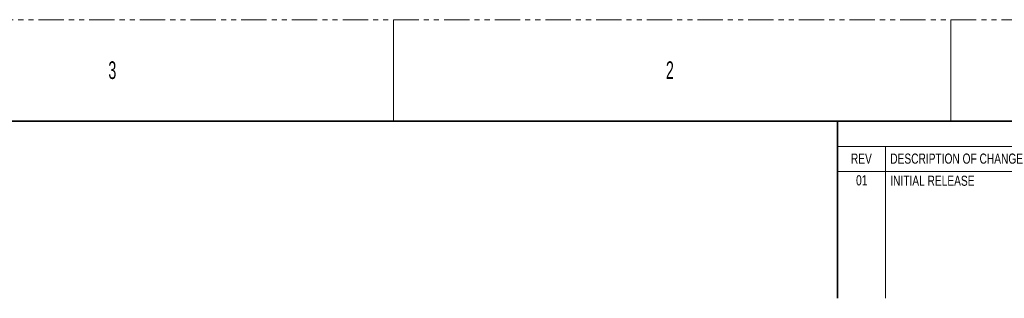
# Model space of a CAD drawing. Header units: millimetres. Extents: x 0 to 1118, y 0 to 864.
# Tile 116 of 117: x 745 to 991, y 794 to 864. Entities that reach past the tile are written whole.
import ezdxf

# ---------------------------------------------------------------- set-up
doc = ezdxf.new("R2010")
doc.units = ezdxf.units.MM
doc.linetypes.add('PHANTOM', pattern=[12.7, 6.35, -1.27, 1.27, -1.27, 1.27, -1.27])
doc.styles.add('SLDTEXTSTYLE0', font='TXT', dxfattribs={"width": 0.75})
doc.styles.add('SLDTEXTSTYLE4', font='TXT', dxfattribs={"width": 0.6})

msp = doc.modelspace()

# ---------------------------------------------------------------- linework, layer by layer
at = {"color": 7, "linetype": 'PHANTOM', "lineweight": 18}
msp.add_line((0, 863.6), (1117.6, 863.6), dxfattribs=at)
at = {"color": 7, "linetype": 'Continuous', "lineweight": 18}
for p, q in [((838.2, 863.6), (838.2, 838.2)), ((977.9, 863.6), (977.9, 838.2)), ((1104.9, 838.2), (949.44, 838.2)), ((949.44, 831.85), (949.44, 793.75)), ((1104.9, 831.85), (949.44, 831.85)), ((961.51, 831.85), (961.51, 793.75)), ((1104.9, 825.5), (949.44, 825.5))]:
    msp.add_line(p, q, dxfattribs=at)
at = {"color": 7, "linetype": 'Continuous', "lineweight": 35}
for p, q in [((12.7, 838.2), (1104.9, 838.2)), ((949.44, 838.2), (949.44, 793.75))]:
    msp.add_line(p, q, dxfattribs=at)

# ---------------------------------------------------------------- texts
at = {"color": 7, "linetype": 'Continuous', "lineweight": 0}
for s, insert, char_height, attachment_point, style in [('3', (766.7943, 853.1727), 4.445, 1, 'SLDTEXTSTYLE4'), ('2', (906.4942, 853.1727), 4.445, 1, 'SLDTEXTSTYLE4'), ('REV', (955.4625, 830.0408), 2.54, 2, 'SLDTEXTSTYLE0'), ('DESCRIPTION OF CHANGE', (962.7038, 830.0408), 2.54, 1, 'SLDTEXTSTYLE0'), ('01', (955.5479, 824.6034), 2.54, 2, 'SLDTEXTSTYLE0'), ('INITIAL RELEASE', (962.7038, 824.4991), 2.54, 1, 'SLDTEXTSTYLE0')]:
    msp.add_mtext(s, dxfattribs=dict(at, insert=insert, char_height=char_height, attachment_point=attachment_point, style=style))

doc.saveas('drawing.dxf')
